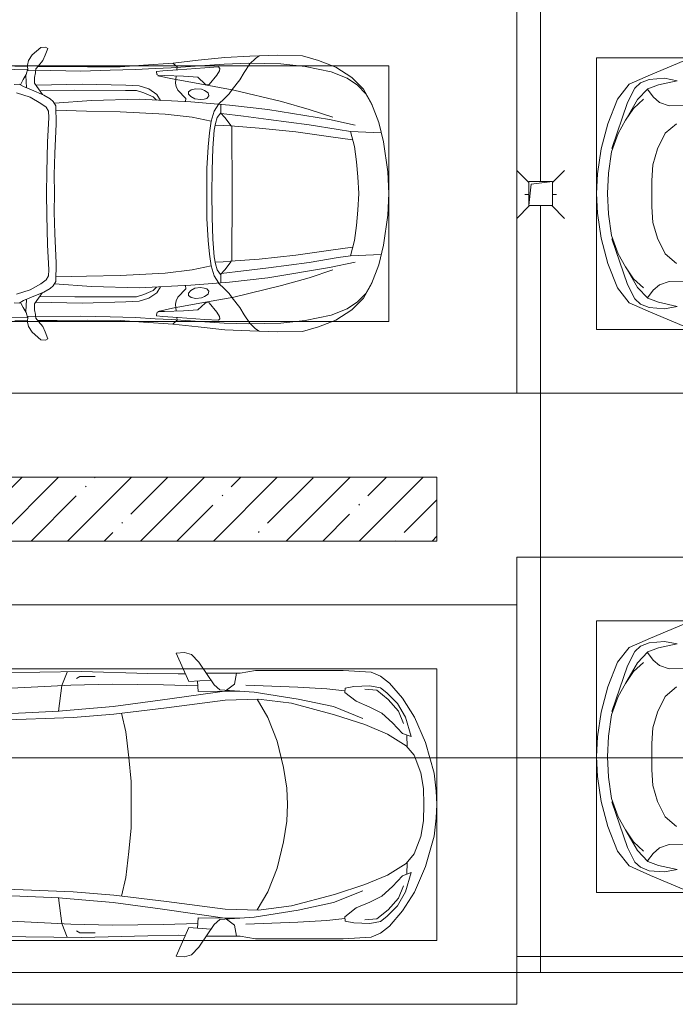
# Model space of a CAD drawing. Header units: millimetres. Extents: x -32229 to 169101, y -13689 to 125138.
# Tile 15 of 202: x -3776 to 328, y 43350 to 49514. Entities that reach past the tile are written whole.
import ezdxf

# ---------------------------------------------------------------- set-up
doc = ezdxf.new("R2010")
doc.units = ezdxf.units.MM
doc.layers.add('A-DETL-____-OTLN', color=7, linetype='Continuous', lineweight=9, true_color=0x00a600)
for name, color, linetype, lineweight in [('A-DETL-GENF-OTLN', 7, 'Continuous', 18), ('A-FLOR-____-OTLN', 7, 'Continuous', 18), ('A-WALL-____-MCUT', 7, 'Continuous', 40), ('A-WALL-____-PATT', 7, 'Continuous', 40), ('C-PRKG-____-OTLN', 7, 'Continuous', 18), ('M-EQPM-____-OTLN', 7, 'Continuous', 18), ('P-SANR-FIXT-OTLN', 7, 'Continuous', 18)]:
    doc.layers.add(name, color=color, linetype=linetype, lineweight=lineweight)

# ---------------------------------------------------------------- blocks, each defined once
blk = doc.blocks.new('АР_Машиноместо - 5300x2500_С-V10--01 ЭМ')
at = {"layer": 'A-DETL-GENF-OTLN', "color": 253, "lineweight": 13, "true_color": 0xaaaaaa}
for p, q in [((689.3, -3705.5), (699.7, -4345.5)), ((1810.7, -3705.5), (1800.3, -4345.5)), ((507.1, -4462.6), (419.6, -4254.2)), ((543.7, -4295.1), (528.4, -4374.7)), ((569.5, -4413.1), (543.7, -4295.1)), ((812.5, -4298.9), (872.7, -4370.2)), ((1687.5, -4298.9), (1627.3, -4370.2)), ((1930.5, -4413.1), (1956.3, -4295.1)), ((1956.3, -4295.1), (1971.6, -4374.7)), ((1992.9, -4462.6), (2080.4, -4254.2)), ((528.4, -4374.7), (536.4, -4471.4)), ((699.7, -4345.5), (679.6, -4406.3)), ((872.7, -4370.2), (970.5, -4419.3)), ((1627.3, -4370.2), (1529.5, -4419.3)), ((1800.3, -4345.5), (1820.4, -4406.3)), ((1971.6, -4374.7), (1963.6, -4471.4)), ((594.6, -4479.3), (569.5, -4413.1)), ((679.6, -4406.3), (645, -4445.5)), ((970.5, -4419.3), (1069.6, -4447.3)), ((1529.5, -4419.3), (1430.4, -4447.3)), ((1820.4, -4406.3), (1855, -4445.5)), ((1905.4, -4479.3), (1930.5, -4413.1)), ((565.9, -4595.1), (507.1, -4462.6)), ((536.4, -4471.4), (557.5, -4525.7)), ((661.8, -4543.1), (594.6, -4479.3)), ((645, -4445.5), (597.3, -4481.4)), ((1069.6, -4447.3), (1167.1, -4453.2)), ((1167.1, -4453.2), (1250, -4453.9)), ((1332.9, -4453.2), (1250, -4453.9)), ((1430.4, -4447.3), (1332.9, -4453.2)), ((1838.2, -4543.1), (1905.4, -4479.3)), ((1855, -4445.5), (1902.7, -4481.4)), ((1934.1, -4595.1), (1992.9, -4462.6)), ((1963.6, -4471.4), (1942.5, -4525.7)), ((557.5, -4525.7), (590.7, -4560.1)), ((590.7, -4560.1), (680.7, -4606.5)), ((717.1, -4568.9), (659.6, -4505.3)), ((788.5, -4617.7), (661.8, -4543.1)), ((1711.5, -4617.7), (1838.2, -4543.1)), ((1782.9, -4568.9), (1840.4, -4505.3)), ((1909.3, -4560.1), (1819.3, -4606.5)), ((1942.5, -4525.7), (1909.3, -4560.1)), ((659.1, -4669.9), (565.9, -4595.1)), ((680.7, -4606.5), (967, -4703.6)), ((791.3, -4619.7), (717.1, -4568.9)), ((873.9, -4665.1), (791.3, -4619.7)), ((1819.3, -4606.5), (1533, -4703.6)), ((1626.1, -4665.1), (1708.7, -4619.7)), ((1708.7, -4619.7), (1782.9, -4568.9)), ((1840.9, -4669.9), (1934.1, -4595.1)), ((812.7, -4729.4), (659.1, -4669.9)), ((988.2, -4706.7), (873.9, -4665.1)), ((1511.8, -4706.7), (1626.1, -4665.1)), ((1687.3, -4729.4), (1840.9, -4669.9)), ((970.2, -4771.8), (812.7, -4729.4)), ((1122.2, -4726.4), (988.2, -4706.7)), ((1250, -4731.7), (1122.2, -4726.4)), ((1250, -4731.7), (1377.8, -4726.4)), ((1377.8, -4726.4), (1511.8, -4706.7)), ((1529.8, -4771.8), (1687.3, -4729.4)), ((1126.4, -4794.1), (970.2, -4771.8)), ((1250, -4800), (1126.4, -4794.1)), ((1250, -4800), (1373.6, -4794.1)), ((1373.6, -4794.1), (1529.8, -4771.8))]:
    blk.add_line(p, q, dxfattribs=at)
at = {"layer": 'C-PRKG-____-OTLN', "color": 253, "lineweight": 13, "true_color": 0xaaaaaa}
for p, q in [((2500, 0), (2500, -5300)), ((400, -500), (400, -4800)), ((2100, -500), (2100, -4800)), ((400, -4800), (2100, -4800)), ((2500, -5300), (0, -5300))]:
    blk.add_line(p, q, dxfattribs=at)
blk = doc.blocks.new('АР_Машиноместо - 4900x2400_М__5300х2500_-3113489--01 ЭМ')
at = {"layer": 'A-DETL-GENF-OTLN', "color": 253, "lineweight": 13, "true_color": 0xaaaaaa}
for p, q in [((1250, 4500), (1114.6, 4493)), ((1250, 4500), (1385.4, 4493)), ((927, 4466.6), (804.4, 4436.7)), ((861.2, 4260.3), (869.3, 4451.1)), ((1114.6, 4493), (927, 4466.6)), ((1385.4, 4493), (1573, 4466.6)), ((1573, 4466.6), (1695.6, 4436.7)), ((1638.8, 4260.3), (1630.7, 4451.1)), ((686, 4391.6), (596.3, 4340.6)), ((804.4, 4436.7), (686, 4391.6)), ((1695.6, 4436.7), (1814, 4391.6)), ((1814, 4391.6), (1903.7, 4340.6)), ((596.3, 4340.6), (522.5, 4267.9)), ((1903.7, 4340.6), (1977.5, 4267.9)), ((522.5, 4267.9), (458.6, 4167)), ((955.5, 4283.9), (861, 4259.4)), ((914, 4272.5), (893.6, 4121.6)), ((1050.4, 4297.3), (955.5, 4283.9)), ((1146, 4306.7), (1050.4, 4297.3)), ((1250, 4312), (1146, 4306.7)), ((1250, 4312), (1354, 4306.7)), ((1354, 4306.7), (1449.6, 4297.3)), ((1449.6, 4297.3), (1544.5, 4283.9)), ((1544.5, 4283.9), (1639, 4259.4)), ((1586, 4272.5), (1606.4, 4121.6)), ((1977.5, 4267.9), (2041.4, 4167)), ((458.6, 4167), (416.4, 4059.2)), ((2041.4, 4167), (2083.6, 4059.2)), ((893.6, 4121.6), (863.9, 3917.5)), ((1606.4, 4121.6), (1636.1, 3917.5)), ((416.4, 4059.2), (387.4, 3958.4)), ((2083.6, 4059.2), (2112.6, 3958.4)), ((387.4, 3958.4), (384, 3802.9)), ((2112.6, 3958.4), (2116, 3802.9)), ((863.9, 3917.5), (840.1, 3687.8)), ((1636.1, 3917.5), (1659.9, 3687.8)), ((384, 3802.9), (390.2, 3630)), ((2116, 3802.9), (2109.8, 3630)), ((403.8, 3665.5), (388.1, 3688.4)), ((438.6, 3629.8), (403.8, 3665.5)), ((840.1, 3687.8), (826.6, 3509.6)), ((1659.9, 3687.8), (1673.4, 3509.6)), ((2061.4, 3629.8), (2096.2, 3665.5)), ((2096.2, 3665.5), (2111.9, 3688.4)), ((390.2, 3630), (397.1, 3474.2)), ((491.4, 3594.2), (438.6, 3629.8)), ((537.9, 3567), (491.4, 3594.2)), ((1962.1, 3567), (2008.6, 3594.2)), ((2008.6, 3594.2), (2061.4, 3629.8)), ((2109.8, 3630), (2102.9, 3474.2)), ((598.3, 3518.6), (537.9, 3567)), ((624.9, 3501.2), (598.3, 3518.6)), ((1250, 3520.1), (827.2, 3517.2)), ((1250, 3520.1), (1672.8, 3517.2)), ((1875.1, 3501.2), (1901.7, 3518.6)), ((1901.7, 3518.6), (1962.1, 3567)), ((397.1, 3474.2), (415.7, 3305.9)), ((654.7, 3470.4), (624.9, 3501.2)), ((690.2, 3433.7), (654.7, 3470.4)), ((676.4, 3260.1), (695.7, 3502.8)), ((744.3, 3447), (773.2, 3472.4)), ((773.2, 3472.4), (825.6, 3512.1)), ((825.6, 3512.1), (821, 3413)), ((1674.4, 3512.1), (1679, 3413)), ((1726.8, 3472.4), (1674.4, 3512.1)), ((1755.7, 3447), (1726.8, 3472.4)), ((1823.6, 3260.1), (1804.3, 3502.8)), ((1809.8, 3433.7), (1845.3, 3470.4)), ((1845.3, 3470.4), (1875.1, 3501.2)), ((2102.9, 3474.2), (2084.3, 3305.9)), ((456.6, 3434.5), (466.2, 3441.1)), ((462.2, 3347.3), (456.6, 3434.5)), ((466.2, 3441.1), (481.5, 3439.1)), ((481.5, 3439.1), (508, 3422.8)), ((508, 3422.8), (566.8, 3375.1)), ((744.1, 3447.2), (691.3, 3447.2)), ((773, 3424.2), (744.1, 3447.2)), ((811.1, 3414.8), (773, 3424.2)), ((853.3, 3407.2), (811.1, 3414.8)), ((965.3, 3397.8), (853.3, 3407.2)), ((1102.5, 3394.3), (965.3, 3397.8)), ((1250, 3391.3), (1102.5, 3394.3)), ((1250, 3391.3), (1397.5, 3394.3)), ((1397.5, 3394.3), (1534.7, 3397.8)), ((1534.7, 3397.8), (1646.7, 3407.2)), ((1646.7, 3407.2), (1688.9, 3414.8)), ((1688.9, 3414.8), (1727, 3424.2)), ((1727, 3424.2), (1755.7, 3447)), ((1755.7, 3447.2), (1808.7, 3447.2)), ((1992, 3422.8), (1933.2, 3375.1)), ((2018.5, 3439.1), (1992, 3422.8)), ((2033.8, 3441.1), (2018.5, 3439.1)), ((2043.4, 3434.5), (2033.8, 3441.1)), ((2037.8, 3347.3), (2043.4, 3434.5)), ((474.8, 3179.9), (462.2, 3347.3)), ((564.6, 3349.7), (522.2, 3303.2)), ((569.7, 3360.7), (564.6, 3349.7)), ((566.8, 3375.1), (569.7, 3360.7)), ((597.1, 3327.4), (605.2, 3346.8)), ((605.2, 3346.8), (620, 3369.3)), ((620, 3369.3), (638.7, 3372.5)), ((638.7, 3372.5), (654.1, 3360.7)), ((654.1, 3360.7), (658.7, 3344.5)), ((658.7, 3344.5), (661.1, 3321.2)), ((1841.3, 3344.5), (1838.9, 3321.2)), ((1845.9, 3360.7), (1841.3, 3344.5)), ((1861.3, 3372.5), (1845.9, 3360.7)), ((1880, 3369.3), (1861.3, 3372.5)), ((1894.8, 3346.8), (1880, 3369.3)), ((1902.9, 3327.4), (1894.8, 3346.8)), ((1933.2, 3375.1), (1930.3, 3360.7)), ((1930.3, 3360.7), (1935.4, 3349.7)), ((1935.4, 3349.7), (1977.8, 3303.2)), ((2025.2, 3179.9), (2037.8, 3347.3)), ((415.7, 3305.9), (432.8, 3149.3)), ((522.2, 3303.2), (515.3, 3213.7)), ((593.6, 3292.5), (597.1, 3327.4)), ((599.8, 3262.3), (593.6, 3292.5)), ((657.2, 3286.3), (643.2, 3259.9)), ((661.1, 3321.2), (657.2, 3286.3)), ((1838.9, 3321.2), (1842.8, 3286.3)), ((1842.8, 3286.3), (1856.8, 3259.9)), ((1900.2, 3262.3), (1906.4, 3292.5)), ((1906.4, 3292.5), (1902.9, 3327.4)), ((1977.8, 3303.2), (1984.7, 3213.7)), ((2084.3, 3305.9), (2067.1, 3148.3)), ((515.3, 3213.7), (510.9, 3094.6)), ((612.1, 3245.7), (599.8, 3262.3)), ((654.5, 3228.1), (601.7, 3179.4)), ((626.8, 3246.1), (612.1, 3245.7)), ((643.2, 3259.9), (626.8, 3246.1)), ((674.6, 3227.6), (654.5, 3228.1)), ((659.3, 2936), (676.4, 3260.1)), ((1840.7, 2936), (1823.6, 3260.1)), ((1825.4, 3227.6), (1845.5, 3228.1)), ((1845.5, 3228.1), (1898.3, 3179.4)), ((1856.8, 3259.9), (1873.2, 3246.1)), ((1873.2, 3246.1), (1887.9, 3245.7)), ((1887.9, 3245.7), (1900.2, 3262.3)), ((1984.7, 3213.7), (1989.1, 3094.6)), ((432.8, 3149.3), (446, 2964.8)), ((456.9, 3174.2), (432.9, 3148.3)), ((475.2, 3173.5), (456.9, 3174.2)), ((480.8, 3085), (474.8, 3179.9)), ((558.4, 3165.4), (513.6, 3168)), ((579.5, 3167.7), (558.4, 3165.4)), ((601.7, 3179.4), (579.5, 3167.7)), ((1898.3, 3179.4), (1920.5, 3167.7)), ((1920.5, 3167.7), (1941.6, 3165.4)), ((1941.6, 3165.4), (1986.4, 3168)), ((2019.2, 3085), (2025.2, 3179.9)), ((2024.8, 3173.5), (2043.1, 3174.2)), ((2043.1, 3174.2), (2067.1, 3148.3)), ((2067.2, 3149.3), (2054, 2964.8)), ((485.6, 3046.1), (480.8, 3085)), ((510.9, 3094.6), (512.2, 3061.4)), ((1989.1, 3094.6), (1987.8, 3061.4)), ((2014.4, 3046.1), (2019.2, 3085)), ((504.5, 3046.6), (485.6, 3046.1)), ((512.2, 3061.4), (504.5, 3046.6)), ((643.6, 3024.6), (618.7, 2966.7)), ((665.1, 3046.1), (643.6, 3024.6)), ((1834.9, 3046.1), (1856.4, 3024.6)), ((1856.4, 3024.6), (1881.3, 2966.7)), ((1987.8, 3061.4), (1995.5, 3046.6)), ((1995.5, 3046.6), (2014.4, 3046.1)), ((446, 2964.8), (456.1, 2818.3)), ((618.7, 2966.7), (604.4, 2919.4)), ((1881.3, 2966.7), (1895.6, 2919.4)), ((2054, 2964.8), (2043.9, 2818.3)), ((604.4, 2919.4), (604.4, 2850.8)), ((667.8, 2638.3), (659.3, 2936)), ((1832.2, 2638.3), (1840.7, 2936)), ((1895.6, 2919.4), (1895.6, 2850.8)), ((604.4, 2850.8), (603.5, 2534.3)), ((1895.6, 2850.8), (1896.5, 2534.3)), ((456.1, 2818.3), (456.8, 2613.6)), ((2043.9, 2818.3), (2043.2, 2613.6)), ((456.8, 2613.6), (454.5, 2423.6)), ((684.8, 2406.5), (667.8, 2638.3)), ((1815.2, 2406.5), (1832.2, 2638.3)), ((2043.2, 2613.6), (2045.5, 2423.6)), ((603.5, 2534.3), (606.1, 2314.9)), ((1896.5, 2534.3), (1893.9, 2314.9)), ((454.5, 2423.6), (456, 2301.1)), ((700.6, 2415.4), (672.8, 2399.7)), ((813.8, 2416.7), (700.6, 2415.4)), ((999.2, 2409.3), (813.8, 2416.7)), ((1132.7, 2404.6), (999.2, 2409.3)), ((1250, 2406.6), (1132.7, 2404.6)), ((1250, 2406.6), (1367.3, 2404.6)), ((1367.3, 2404.6), (1500.8, 2409.3)), ((1500.8, 2409.3), (1686.2, 2416.7)), ((1686.2, 2416.7), (1799.4, 2415.4)), ((1799.4, 2415.4), (1827.2, 2399.7)), ((2045.5, 2423.6), (2044, 2301.1)), ((341.2, 2366.2), (333.1, 2350.6)), ((333.1, 2350.6), (335.2, 2322.3)), ((384.4, 2347.9), (341.2, 2366.2)), ((417.4, 2333.8), (384.4, 2347.9)), ((656.7, 2380.3), (633.8, 2340.5)), ((672.8, 2399.7), (656.7, 2380.3)), ((710, 2355.4), (685.1, 2322.3)), ((734.3, 2368.8), (710, 2355.4)), ((772.7, 2371.5), (734.3, 2368.8)), ((929.1, 2364.1), (772.7, 2371.5)), ((1115.2, 2358.7), (929.1, 2364.1)), ((1250, 2357.8), (1115.2, 2358.7)), ((1250, 2357.8), (1384.8, 2358.7)), ((1384.8, 2358.7), (1570.9, 2364.1)), ((1570.9, 2364.1), (1727.3, 2371.5)), ((1727.3, 2371.5), (1765.7, 2368.8)), ((1765.7, 2368.8), (1790, 2355.4)), ((1790, 2355.4), (1814.9, 2322.3)), ((1827.2, 2399.7), (1843.3, 2380.3)), ((1843.3, 2380.3), (1866.2, 2340.5)), ((2082.6, 2333.8), (2115.6, 2347.9)), ((2115.6, 2347.9), (2158.8, 2366.2)), ((2158.8, 2366.2), (2166.9, 2350.6)), ((2166.9, 2350.6), (2164.8, 2322.3)), ((335.2, 2322.3), (381.7, 2266.4)), ((449.8, 2306.1), (417.4, 2333.8)), ((470, 2290), (449.8, 2306.1)), ((493.6, 2288.6), (470, 2290)), ((482, 2235.6), (479.1, 2288.7)), ((523.3, 2281.2), (493.6, 2288.6)), ((559, 2282.6), (523.3, 2281.2)), ((580.6, 2296), (559, 2282.6)), ((630.6, 2332.9), (580.6, 2296)), ((633.8, 2340.5), (600.8, 2263)), ((685.1, 2322.3), (647.3, 2254.2)), ((1814.9, 2322.3), (1852.7, 2254.2)), ((1866.2, 2340.5), (1899.2, 2263)), ((1869.4, 2332.9), (1919.4, 2296)), ((1919.4, 2296), (1941, 2282.6)), ((1941, 2282.6), (1976.7, 2281.2)), ((1976.7, 2281.2), (2006.4, 2288.6)), ((2006.4, 2288.6), (2030, 2290)), ((2018, 2235.6), (2020.9, 2288.7)), ((2030, 2290), (2050.2, 2306.1)), ((2050.2, 2306.1), (2082.6, 2333.8)), ((2164.8, 2322.3), (2118.3, 2266.4)), ((381.7, 2266.4), (417.4, 2243.4)), ((417.4, 2243.4), (445.1, 2238.7)), ((445.1, 2238.7), (481.8, 2239.5)), ((453, 2159.1), (455, 2238.9)), ((505.1, 2230), (467.5, 2239.2)), ((536.7, 2211.8), (505.1, 2230)), ((586.6, 2231.3), (510.1, 2227.1)), ((600.8, 2263), (579.9, 2213.8)), ((647.3, 2254.2), (619.7, 2168.6)), ((1852.7, 2254.2), (1880.3, 2168.6)), ((1899.2, 2263), (1920.1, 2213.8)), ((1913.4, 2231.3), (1989.9, 2227.1)), ((1963.3, 2211.8), (1994.9, 2230)), ((1994.9, 2230), (2032.5, 2239.2)), ((2054.9, 2238.7), (2018.2, 2239.5)), ((2047, 2159.1), (2045, 2238.9)), ((2082.6, 2243.4), (2054.9, 2238.7)), ((2118.3, 2266.4), (2082.6, 2243.4)), ((564.3, 2195.4), (536.7, 2211.8)), ((567.1, 2153.8), (564.3, 2195.4)), ((579.9, 2213.8), (564.9, 2186.5)), ((1920.1, 2213.8), (1935.1, 2186.5)), ((1932.9, 2153.8), (1935.7, 2195.4)), ((1935.7, 2195.4), (1963.3, 2211.8))]:
    blk.add_line(p, q, dxfattribs=at)
at = {"layer": 'A-DETL-GENF-OTLN', "color": 254, "lineweight": 13, "true_color": 0xd4d4d4}
for p, q in [((696.3, 4395.8), (625, 4354.8)), ((1803.7, 4395.8), (1875, 4354.8)), ((625, 4354.8), (571.5, 4303.1)), ((1875, 4354.8), (1928.5, 4303.1)), ((571.5, 4303.1), (527.8, 4239.8)), ((786.9, 4128.3), (821.1, 4289.8)), ((849, 4182.8), (861.2, 4260.3)), ((1651, 4182.8), (1638.8, 4260.3)), ((1713.1, 4128.3), (1678.9, 4289.8)), ((1928.5, 4303.1), (1972.2, 4239.8)), ((527.8, 4239.8), (488.6, 4138.1)), ((1972.2, 4239.8), (2011.4, 4138.1)), ((488.6, 4138.1), (454.7, 3976.8)), ((722.7, 4001.8), (771.7, 4149.8)), ((819.4, 4000.8), (849, 4182.8)), ((1680.6, 4000.8), (1651, 4182.8)), ((1777.3, 4001.8), (1728.3, 4149.8)), ((2011.4, 4138.1), (2045.3, 3976.8)), ((723.2, 3741.5), (786.9, 4128.3)), ((1776.8, 3741.5), (1713.1, 4128.3)), ((454.7, 3976.8), (438.6, 3823.4)), ((673.6, 3827.1), (722.7, 4001.8)), ((785.7, 3746.6), (819.4, 4000.8)), ((1714.3, 3746.6), (1680.6, 4000.8)), ((1826.4, 3827.1), (1777.3, 4001.8)), ((2045.3, 3976.8), (2061.4, 3823.4)), ((438.6, 3823.4), (434.2, 3623.7)), ((602.3, 3530.2), (673.6, 3827.1)), ((1897.7, 3530.2), (1826.4, 3827.1)), ((2061.4, 3823.4), (2065.8, 3623.7)), ((695.7, 3502.8), (723.2, 3741.5)), ((765.5, 3589.1), (785.7, 3746.6)), ((1734.5, 3589.1), (1714.3, 3746.6)), ((1804.3, 3502.8), (1776.8, 3741.5)), ((434.2, 3623.7), (439.5, 3468.5)), ((749.1, 3450.8), (765.5, 3589.1)), ((1750.9, 3450.8), (1734.5, 3589.1)), ((2065.8, 3623.7), (2060.5, 3468.5)), ((564, 3316.2), (602.3, 3530.2)), ((1936, 3316.2), (1897.7, 3530.2)), ((439.5, 3468.5), (462, 3136.6)), ((2060.5, 3468.5), (2038, 3136.6)), ((734.6, 3405.8), (688.5, 3435.5)), ((797.1, 3388.2), (734.6, 3405.8)), ((1702.9, 3388.2), (1765.4, 3405.8)), ((1765.4, 3405.8), (1811.5, 3435.5)), ((771.7, 3268.5), (797.1, 3388.2)), ((870, 3377.1), (797.1, 3388.2)), ((957.1, 3368.9), (870, 3377.1)), ((1093.5, 3360.7), (957.1, 3368.9)), ((1250, 3360.7), (1093.5, 3360.7)), ((1250, 3360.7), (1406.5, 3360.7)), ((1406.5, 3360.7), (1542.9, 3368.9)), ((1542.9, 3368.9), (1630, 3377.1)), ((1630, 3377.1), (1702.9, 3388.2)), ((1728.3, 3268.5), (1702.9, 3388.2)), ((532.7, 3145.9), (564, 3316.2)), ((752.8, 3099), (771.7, 3268.5)), ((1747.2, 3099), (1728.3, 3268.5)), ((1967.3, 3145.9), (1936, 3316.2)), ((512.5, 3053.2), (532.7, 3145.9)), ((1987.5, 3053.2), (1967.3, 3145.9)), ((462, 3136.6), (466.3, 3036.3)), ((737.8, 2818.3), (752.8, 3099)), ((1762.2, 2818.3), (1747.2, 3099)), ((2038, 3136.6), (2033.7, 3036.3)), ((466.3, 3036.3), (473.9, 2913.7)), ((595.2, 2997.9), (629, 3048.1)), ((629, 3048.1), (666.7, 3069.7)), ((1871, 3048.1), (1833.3, 3069.7)), ((1904.8, 2997.9), (1871, 3048.1)), ((2033.7, 3036.3), (2026.1, 2913.7)), ((575.7, 2937.4), (595.2, 2997.9)), ((1924.3, 2937.4), (1904.8, 2997.9)), ((473.9, 2913.7), (477.8, 2754.7)), ((571.6, 2853.3), (575.7, 2937.4)), ((1928.4, 2853.3), (1924.3, 2937.4)), ((2026.1, 2913.7), (2022.2, 2754.7)), ((564.4, 2580.5), (571.6, 2853.3)), ((1935.6, 2580.5), (1928.4, 2853.3)), ((733.8, 2606.7), (737.8, 2818.3)), ((1766.2, 2606.7), (1762.2, 2818.3)), ((477.8, 2754.7), (483.3, 2571.4)), ((2022.2, 2754.7), (2016.7, 2571.4)), ((728.4, 2415.7), (733.8, 2606.7)), ((1771.6, 2415.7), (1766.2, 2606.7)), ((483.3, 2571.4), (478, 2290)), ((570.6, 2291.4), (564.4, 2580.5)), ((1929.4, 2291.4), (1935.6, 2580.5)), ((2016.7, 2571.4), (2022, 2290)), ((471.8, 2077.7), (474.5, 2239.3)), ((2028.2, 2077.7), (2025.5, 2239.3))]:
    blk.add_line(p, q, dxfattribs=at)
at = {"layer": 'C-PRKG-____-OTLN', "color": 253, "lineweight": 13, "true_color": 0xaaaaaa}
for p, q in [((2500, 5300), (0, 5300)), ((2500, 0), (2500, 5300)), ((450, 4500), (2050, 4500)), ((450, 800), (450, 4500)), ((2050, 800), (2050, 4500))]:
    blk.add_line(p, q, dxfattribs=at)
blk = doc.blocks.new('АР_Машиноместо - 5300x2500_С-V8--01 ЭМ')
at = {"layer": 'A-DETL-GENF-OTLN', "color": 253, "lineweight": 13, "true_color": 0xaaaaaa}
for p, q in [((970.2, 4771.8), (812.7, 4729.4)), ((1126.4, 4794.1), (970.2, 4771.8)), ((1250, 4800), (1126.4, 4794.1)), ((1250, 4800), (1373.6, 4794.1)), ((1373.6, 4794.1), (1529.8, 4771.8)), ((1529.8, 4771.8), (1687.3, 4729.4)), ((812.7, 4729.4), (659.1, 4669.9)), ((680.7, 4606.5), (967, 4703.6)), ((988.2, 4706.7), (873.9, 4665.1)), ((1122.2, 4726.4), (988.2, 4706.7)), ((1250, 4731.7), (1122.2, 4726.4)), ((1250, 4731.7), (1377.8, 4726.4)), ((1377.8, 4726.4), (1511.8, 4706.7)), ((1511.8, 4706.7), (1626.1, 4665.1)), ((1819.3, 4606.5), (1533, 4703.6)), ((1687.3, 4729.4), (1840.9, 4669.9)), ((659.1, 4669.9), (565.9, 4595.1)), ((873.9, 4665.1), (791.3, 4619.7)), ((1626.1, 4665.1), (1708.7, 4619.7)), ((1840.9, 4669.9), (1934.1, 4595.1)), ((565.9, 4595.1), (507.1, 4462.6)), ((590.7, 4560.1), (680.7, 4606.5)), ((717.1, 4568.9), (659.6, 4505.3)), ((788.5, 4617.7), (661.8, 4543.1)), ((791.3, 4619.7), (717.1, 4568.9)), ((1708.7, 4619.7), (1782.9, 4568.9)), ((1711.5, 4617.7), (1838.2, 4543.1)), ((1782.9, 4568.9), (1840.4, 4505.3)), ((1909.3, 4560.1), (1819.3, 4606.5)), ((1934.1, 4595.1), (1992.9, 4462.6)), ((536.4, 4471.4), (557.5, 4525.7)), ((557.5, 4525.7), (590.7, 4560.1)), ((661.8, 4543.1), (594.6, 4479.3)), ((1838.2, 4543.1), (1905.4, 4479.3)), ((1942.5, 4525.7), (1909.3, 4560.1)), ((1963.6, 4471.4), (1942.5, 4525.7)), ((507.1, 4462.6), (419.6, 4254.2)), ((528.4, 4374.7), (536.4, 4471.4)), ((594.6, 4479.3), (569.5, 4413.1)), ((645, 4445.5), (597.3, 4481.4)), ((679.6, 4406.3), (645, 4445.5)), ((970.5, 4419.3), (1069.6, 4447.3)), ((1069.6, 4447.3), (1167.1, 4453.2)), ((1167.1, 4453.2), (1250, 4453.9)), ((1332.9, 4453.2), (1250, 4453.9)), ((1430.4, 4447.3), (1332.9, 4453.2)), ((1529.5, 4419.3), (1430.4, 4447.3)), ((1820.4, 4406.3), (1855, 4445.5)), ((1855, 4445.5), (1902.7, 4481.4)), ((1905.4, 4479.3), (1930.5, 4413.1)), ((1971.6, 4374.7), (1963.6, 4471.4)), ((1992.9, 4462.6), (2080.4, 4254.2)), ((569.5, 4413.1), (543.7, 4295.1)), ((699.7, 4345.5), (679.6, 4406.3)), ((872.7, 4370.2), (970.5, 4419.3)), ((1627.3, 4370.2), (1529.5, 4419.3)), ((1800.3, 4345.5), (1820.4, 4406.3)), ((1930.5, 4413.1), (1956.3, 4295.1)), ((543.7, 4295.1), (528.4, 4374.7)), ((689.3, 3705.5), (699.7, 4345.5)), ((812.5, 4298.9), (872.7, 4370.2)), ((1687.5, 4298.9), (1627.3, 4370.2)), ((1810.7, 3705.5), (1800.3, 4345.5)), ((1956.3, 4295.1), (1971.6, 4374.7)), ((704.9, 2775.5), (731.2, 3507.6)), ((1795.1, 2775.5), (1768.8, 3507.6)), ((426.5, 3446.8), (417.5, 2723)), ((2073.5, 3446.8), (2082.5, 2723)), ((501.4, 2789.7), (530.9, 3374.8)), ((1998.6, 2789.7), (1969.1, 3374.8)), ((665.6, 2864.6), (678.7, 3159.5)), ((1834.4, 2864.6), (1821.3, 3159.5)), ((505.1, 2846.9), (420.9, 2813.3)), ((665.8, 2867.4), (505.1, 2846.9)), ((636.6, 2526.5), (665.8, 2867.4)), ((1834.2, 2867.4), (1994.9, 2846.9)), ((1863.4, 2526.5), (1834.2, 2867.4)), ((1994.9, 2846.9), (2079.1, 2813.3)), ((495.7, 2532.3), (501.4, 2789.7)), ((684.2, 2522.3), (704.9, 2775.5)), ((1815.8, 2522.3), (1795.1, 2775.5)), ((2004.3, 2532.3), (1998.6, 2789.7)), ((417.5, 2723), (428.2, 2308.5)), ((447.8, 2733.7), (459.7, 2756.2)), ((447.8, 2638.7), (447.8, 2733.7)), ((2052.2, 2733.7), (2040.3, 2756.2)), ((2052.2, 2638.7), (2052.2, 2733.7)), ((2082.5, 2723), (2071.8, 2308.5)), ((500, 2210.1), (495.7, 2532.3)), ((2000, 2210.1), (2004.3, 2532.3)), ((636.6, 2526.5), (597, 2231)), ((644.6, 2191.8), (684.2, 2522.3)), ((1855.4, 2191.8), (1815.8, 2522.3)), ((1863.4, 2526.5), (1903, 2231)), ((428.2, 2308.5), (432.3, 2119.9)), ((2071.8, 2308.5), (2067.7, 2119.9)), ((597, 2231), (535, 1798.3)), ((1903, 2231), (1965, 1798.3)), ((505.9, 1996), (500, 2210.1)), ((595.8, 1824.8), (644.6, 2191.8)), ((1904.2, 1824.8), (1855.4, 2191.8)), ((1994.1, 1996), (2000, 2210.1)), ((296.8, 2079.9), (301.4, 2130.5)), ((301.4, 2130.5), (479.9, 2052.9)), ((432.3, 2119.9), (430.7, 2073.9)), ((2198.6, 2130.5), (2020.1, 2052.9)), ((2067.7, 2119.9), (2069.3, 2073.9)), ((2203.2, 2079.9), (2198.6, 2130.5)), ((309.5, 2036.1), (296.8, 2079.9)), ((357.8, 1990.1), (309.5, 2036.1)), ((479.9, 2052.9), (471, 1914.3)), ((2020.1, 2052.9), (2029, 1914.3)), ((2142.2, 1990.1), (2190.5, 2036.1)), ((2190.5, 2036.1), (2203.2, 2079.9)), ((500.6, 1894.5), (357.8, 1990.1)), ((540.9, 1993.7), (476.3, 1997.9)), ((540.9, 1993.7), (539.8, 1733.1)), ((1959.1, 1993.7), (2023.7, 1997.9)), ((1959.1, 1993.7), (1960.2, 1733.1)), ((1999.4, 1894.5), (2142.2, 1990.1)), ((426.5, 1730.9), (427.5, 1943)), ((2073.5, 1730.9), (2072.5, 1943)), ((530.6, 1857.6), (500.6, 1894.5)), ((546.5, 1642.6), (530.6, 1857.6)), ((1953.5, 1642.6), (1969.4, 1857.6)), ((1969.4, 1857.6), (1999.4, 1894.5)), ((533.6, 1816.8), (495, 1765.3)), ((589.4, 1615.5), (595.8, 1824.8)), ((1910.6, 1615.5), (1904.2, 1824.8)), ((1966.4, 1816.8), (2005, 1765.3)), ((410.6, 1634.2), (426.5, 1730.9)), ((495, 1765.3), (426.6, 1753.4)), ((2005, 1765.3), (2073.4, 1753.4)), ((2089.4, 1634.2), (2073.5, 1730.9)), ((409.5, 1087), (410.6, 1634.2)), ((615.4, 1410.3), (589.4, 1615.5)), ((590.4, 1624.3), (703.6, 1557.1)), ((1909.6, 1624.3), (1796.4, 1557.1)), ((1884.6, 1410.3), (1910.6, 1615.5)), ((2090.5, 1087), (2089.4, 1634.2)), ((703.6, 1557.1), (852.8, 1499)), ((1796.4, 1557.1), (1647.2, 1499)), ((852.8, 1499), (1016.6, 1459.9)), ((1647.2, 1499), (1483.4, 1459.9)), ((1016.6, 1459.9), (1146.9, 1439.4)), ((1146.9, 1439.4), (1250, 1434.1)), ((1353.1, 1439.4), (1250, 1434.1)), ((1483.4, 1459.9), (1353.1, 1439.4)), ((687.4, 1141), (615.4, 1410.3)), ((1812.6, 1141), (1884.6, 1410.3)), ((749.2, 950.3), (687.4, 1141)), ((1750.8, 950.3), (1812.6, 1141)), ((420.9, 910.7), (409.5, 1087)), ((510.2, 1018.7), (521.5, 1074.5)), ((521.5, 1074.5), (548.5, 1076.2)), ((548.5, 1076.2), (603.4, 1004.8)), ((1951.5, 1076.2), (1896.6, 1004.8)), ((1978.5, 1074.5), (1951.5, 1076.2)), ((1989.8, 1018.7), (1978.5, 1074.5)), ((2079.1, 910.7), (2090.5, 1087)), ((505.7, 920), (510.2, 1018.7)), ((603.4, 1004.8), (639.1, 920)), ((1896.6, 1004.8), (1860.9, 920)), ((1994.3, 920), (1989.8, 1018.7)), ((809.1, 809.4), (749.2, 950.3)), ((1690.9, 809.4), (1750.8, 950.3)), ((445.9, 853.1), (420.9, 910.7)), ((519.1, 851.5), (505.7, 920)), ((639.1, 920), (677.4, 843.7)), ((1860.9, 920), (1822.6, 843.7)), ((1980.9, 851.5), (1994.3, 920)), ((2054.1, 853.1), (2079.1, 910.7)), ((489, 795.6), (445.9, 853.1)), ((550, 812.3), (519.1, 851.5)), ((616.5, 746.4), (550, 812.3)), ((677.4, 843.7), (737.5, 778.3)), ((881.5, 691.6), (809.1, 809.4)), ((1618.5, 691.6), (1690.9, 809.4)), ((1822.6, 843.7), (1762.5, 778.3)), ((1883.5, 746.4), (1950, 812.3)), ((1950, 812.3), (1980.9, 851.5)), ((2011, 795.6), (2054.1, 853.1)), ((584.4, 714.6), (489, 795.6)), ((703.5, 696.4), (616.5, 746.4)), ((737.5, 778.3), (804.5, 715.7)), ((1762.5, 778.3), (1695.5, 715.7)), ((1796.5, 696.4), (1883.5, 746.4)), ((1915.6, 714.6), (2011, 795.6)), ((701.8, 640.4), (584.4, 714.6)), ((824.6, 660.9), (703.5, 696.4)), ((804.5, 715.7), (824.6, 660.9)), ((888.4, 685.9), (815.2, 686.6)), ((941.4, 642.2), (881.5, 691.6)), ((1558.6, 642.2), (1618.5, 691.6)), ((1611.6, 685.9), (1684.8, 686.6)), ((1695.5, 715.7), (1675.4, 660.9)), ((1675.4, 660.9), (1796.5, 696.4)), ((1798.2, 640.4), (1915.6, 714.6)), ((861.8, 571.6), (701.8, 640.4)), ((1050.7, 599.4), (941.4, 642.2)), ((1449.3, 599.4), (1558.6, 642.2)), ((1638.2, 571.6), (1798.2, 640.4)), ((1052.6, 517.5), (861.8, 571.6)), ((1148.8, 583), (1050.7, 599.4)), ((1250, 581.6), (1148.8, 583)), ((1250, 581.6), (1351.2, 583)), ((1351.2, 583), (1449.3, 599.4)), ((1447.4, 517.5), (1638.2, 571.6)), ((1165.1, 503.1), (1052.6, 517.5)), ((1250, 500), (1165.1, 503.1)), ((1250, 500), (1334.9, 503.1)), ((1334.9, 503.1), (1447.4, 517.5))]:
    blk.add_line(p, q, dxfattribs=at)
at = {"layer": 'A-DETL-GENF-OTLN', "color": 254, "lineweight": 13, "true_color": 0xd4d4d4}
for p, q in [((677.9, 2473), (794.6, 2446)), ((1822.1, 2473), (1705.4, 2446)), ((794.6, 2446), (955.7, 2426.8)), ((955.7, 2426.8), (1105.5, 2413.7)), ((1105.5, 2413.7), (1250, 2412.9)), ((1394.5, 2413.7), (1250, 2412.9)), ((1544.3, 2426.8), (1394.5, 2413.7)), ((1705.4, 2446), (1544.3, 2426.8)), ((513.9, 1368.9), (502.3, 1696.3)), ((1986.1, 1368.9), (1997.7, 1696.3)), ((590.3, 1367.8), (546.5, 1642.6)), ((1909.7, 1367.8), (1953.5, 1642.6)), ((524.9, 1188.6), (513.9, 1368.9)), ((636.7, 1146), (590.3, 1367.8)), ((1863.3, 1146), (1909.7, 1367.8)), ((1975.1, 1188.6), (1986.1, 1368.9)), ((537.4, 1076.1), (524.9, 1188.6)), ((1962.6, 1076.1), (1975.1, 1188.6)), ((710.2, 962.8), (636.7, 1146)), ((1789.8, 962.8), (1863.3, 1146)), ((534.5, 874.4), (528.1, 949.5)), ((1965.5, 874.4), (1971.9, 949.5)), ((591.7, 805), (534.5, 874.4)), ((1908.3, 805), (1965.5, 874.4)), ((664.7, 739.9), (591.7, 805)), ((1835.3, 739.9), (1908.3, 805)), ((742.6, 707.8), (664.7, 739.9)), ((1757.4, 707.8), (1835.3, 739.9))]:
    blk.add_line(p, q, dxfattribs=at)
at = {"layer": 'C-PRKG-____-OTLN', "color": 253, "lineweight": 13, "true_color": 0xaaaaaa}
for p, q in [((2500, 5300), (0, 5300)), ((0, 0), (0, 5300)), ((2500, 0), (2500, 5300)), ((400, 4800), (2100, 4800)), ((400, 500), (400, 4800)), ((2100, 500), (2100, 4800)), ((400, 500), (2100, 500)), ((2500, 0), (0, 0))]:
    blk.add_line(p, q, dxfattribs=at)
blk = doc.blocks.new('АР_Канал вертикальный прямоугольный - ВК-5403405--01 ЭМ')
at = {"layer": 'M-EQPM-____-OTLN', "color": 253, "lineweight": 13, "true_color": 0xaaaaaa}
for p, q in [((75, 75), (-75, 75)), ((-75, 75), (-75, -75)), ((75, 75), (-75, 75)), ((-75, 75), (-75, -75)), ((-75, -75), (-75, 75)), ((-75, 75), (75, 75)), ((-60, 60), (75, 75)), ((-60, 60), (75, 75)), ((75, -75), (75, 75)), ((75, 75), (75, -75)), ((-75, -75), (-60, 60)), ((-75, -75), (-60, 60)), ((-75, -75), (75, -75)), ((75, -75), (-75, -75))]:
    blk.add_line(p, q, dxfattribs=at)
blk = doc.blocks.new('АР_Трап - 100-100-V66--01 ЭМ')
at = {"layer": 'P-SANR-FIXT-OTLN', "color": 253, "lineweight": 13, "true_color": 0xaaaaaa}
for p, q in [((-75, 75), (-150, 150)), ((75, 75), (150, 150)), ((0, 80), (0, 100)), ((-100, 0), (-75, 0)), ((75, 0), (100, 0)), ((-70, -70), (-150, -150)), ((0, -100), (0, -70)), ((70, -70), (150, -150))]:
    blk.add_line(p, q, dxfattribs=at)
blk = doc.blocks.new('Наметкина 10_РД_АР_П_отсоединено_rvt-1--01 ЭМ')
at = {"layer": 'A-WALL-____-PATT', "lineweight": 5, "true_color": 0xaaaaaa}
h = blk.add_hatch(dxfattribs=at)
h.set_pattern_fill('FP_1', color=253, style=0, pattern_type=2)
h.set_pattern_definition([(45, (0, 0), (-228.0985, 228.0985), []), (45, (228.1, 0), (-228.0985, 228.0985), [403.225, -80.645, 6.706, -73.939])])
h.paths.add_polyline_path([(-3500.5, 46250), (-1164.7, 46250), (-1164.7, 46650), (-6264.7, 46650), (-6264.7, 46250)])
at = {"layer": 'A-FLOR-____-OTLN', "color": 253, "lineweight": 13, "true_color": 0xaaaaaa}
for p, q in [((-514.7, 48500), (-514.7, 52250)), ((-514.7, 43550), (-514.7, 48350)), ((4985.3, 43550), (-6264.7, 43550))]:
    blk.add_line(p, q, dxfattribs=at)
at = {"layer": 'A-WALL-____-MCUT', "color": 253, "lineweight": 13, "true_color": 0xaaaaaa}
for p, q in [((-1164.7, 46650), (-6264.7, 46650)), ((-1164.7, 46250), (-1164.7, 46650)), ((-6264.7, 46250), (-1164.7, 46250))]:
    blk.add_line(p, q, dxfattribs=at)
at = {"layer": 'C-PRKG-____-OTLN', "color": 253, "lineweight": 13, "true_color": 0xaaaaaa}
for name, p, rotation in [('АР_Машиноместо - 4900x2400_М__5300х2500_-3113489--01 ЭМ', (-5964.7, 49675), 270.000000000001), ('АР_Машиноместо - 5300x2500_С-V10--01 ЭМ', (4635.3, 49675), 270.0000000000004), ('АР_Машиноместо - 5300x2500_С-V8--01 ЭМ', (4635.3, 43650), 90.00000000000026), ('АР_Машиноместо - 5300x2500_С-V8--01 ЭМ', (-664.7, 43350), 90.00000000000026)]:
    blk.add_blockref(name, p, dxfattribs=dict(at, rotation=rotation))
at = {"layer": 'M-EQPM-____-OTLN', "color": 253, "lineweight": 13, "true_color": 0xaaaaaa}
blk.add_blockref('АР_Канал вертикальный прямоугольный - ВК-5403405--01 ЭМ', (-514.7, 48425), dxfattribs=at)
at = {"layer": 'P-SANR-FIXT-OTLN', "color": 253, "lineweight": 13, "true_color": 0xaaaaaa}
blk.add_blockref('АР_Трап - 100-100-V66--01 ЭМ', (-514.7, 48420), dxfattribs=at)

msp = doc.modelspace()

# ---------------------------------------------------------------- linework, layer by layer
at = {"layer": 'A-DETL-____-OTLN', "color": 5, "true_color": 0x0000ff}
msp.add_line((-10406.1, 44892.1), (11513, 44892.1), dxfattribs=at)

# ---------------------------------------------------------------- block references
at = {"lineweight": 5}
msp.add_blockref('Наметкина 10_РД_АР_П_отсоединено_rvt-1--01 ЭМ', (0, 0), dxfattribs=at)

doc.saveas('drawing.dxf')
